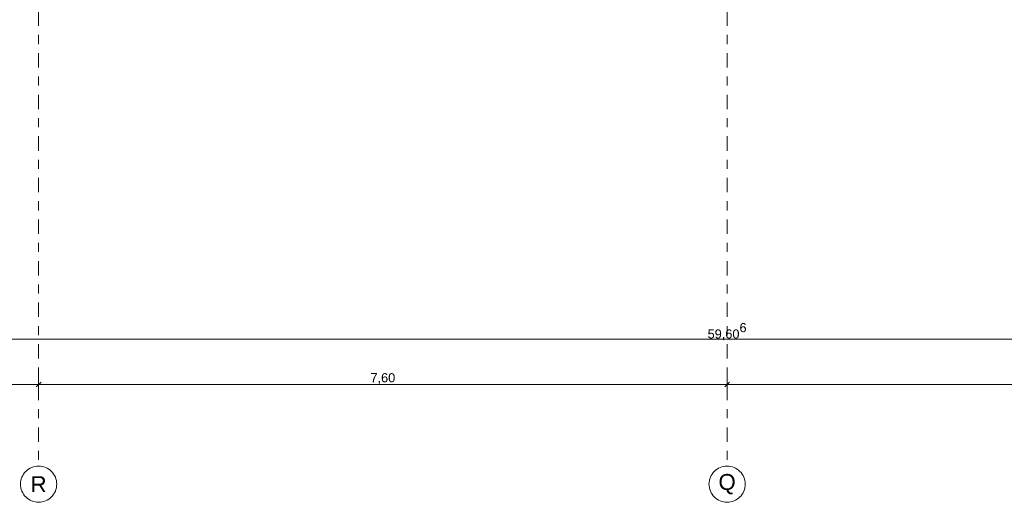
# Model space of a CAD drawing. Header units: metres. Extents: x -180 to 4, y -47 to 4.
# Tile 85 of 256: x -137.63 to -126.76, y -46.57 to -41.25. Entities that reach past the tile are written whole.
import ezdxf

# ---------------------------------------------------------------- set-up
doc = ezdxf.new("R2010")
doc.units = ezdxf.units.M
doc.header["$LTSCALE"] = 0.05
doc.header["$PDMODE"] = 1
doc.header["$PDSIZE"] = -2
doc.linetypes.add('Linienart-53', pattern=[5.291531, 3.175, -1.058062, 0.352704, -0.705764])
doc.layers.get('0').update_dxf_attribs({"lineweight": 25})
doc.layers.add('70 -71 Achsen- 1 Gebäudeachsen', color=7, linetype='Linienart-53', lineweight=18)
doc.layers.add('Keine', color=7, linetype='Continuous', lineweight=9)
doc.layers.add('70 -76 Bemaßung- 2 Allgemein', color=7, linetype='Continuous', lineweight=5, true_color=0x6666cc)
doc.styles.add('Arial', font='arial.ttf')
doc.dimstyles.new('k+k_klein', dxfattribs={"dimtxt": 0.075516, "dimasz": 0.05302, "dimexe": 0.05, "dimexo": 0.15, "dimgap": 0.005, "dimtad": 1, "dimdec": 3, "dimtxsty": 'Arial', "dimblk": 'VW_SLASH-2', "dimblk1": 'VW_SLASH-2', "dimblk2": 'VW_SLASH-2', "dimcen": 0, "dimdle": 0.025, "dimadec": 3, "dimazin": 0, "dimtfac": 0.75, "dimtdec": 3, "dimtix": 1, "dimtmove": 0, "dimatfit": 0, "dimldrblk": 'VW_FILLEDARROW', "dimfxl": 0.1, "dimfxlon": 1, "dimfrac": 2, "dimtolj": 1, "dimarcsym": 0})

# ---------------------------------------------------------------- blocks, each defined once
blk = doc.blocks.new('VW_SLASH-2')
at = {"color": 0, "linetype": 'ByBlock', "lineweight": -2, "transparency": 16777216}
blk.add_line((0.47, 0), (-1, 0), dxfattribs=at)
at = {"color": 0, "lineweight": 5, "transparency": 16777216, "flags": 128}
blk.add_lwpolyline([(0.5, 0.5), (-0.5, -0.5)], dxfattribs=at)
blk = doc.blocks.new('*D2212')
at = {"layer": '70 -76 Bemaßung- 2 Allgemein', "color": 0, "lineweight": -2}
for p, q in [((-145.021, -45.172), (-145.021, -45.322)), ((-137.421, -45.172), (-137.421, -45.322)), ((-137.474, -45.272), (-144.968, -45.272))]:
    blk.add_line(p, q, dxfattribs=at)
at = {"layer": 'Defpoints', "color": 0}
for p in [(-145.021, -42.294), (-137.421, -42.294), (-145.021, -45.272)]:
    blk.add_point(p, dxfattribs=at)
at = {"layer": '70 -76 Bemaßung- 2 Allgemein', "color": 0, "lineweight": -2, "xscale": 0.05302001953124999, "yscale": 0.05302001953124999, "zscale": 0.05302001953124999, "rotation": 180}
blk.add_blockref('VW_SLASH-2', (-145.021, -45.272), dxfattribs=at)
at = {"layer": '70 -76 Bemaßung- 2 Allgemein', "color": 0, "lineweight": -2, "xscale": 0.05302001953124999, "yscale": 0.05302001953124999, "zscale": 0.05302001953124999}
blk.add_blockref('VW_SLASH-2', (-137.421, -45.272), dxfattribs=at)
at = {"layer": '70 -76 Bemaßung- 2 Allgemein', "color": 0, "insert": (-141.221, -45.207), "char_height": 0.1007, "attachment_point": 5, "style": 'Arial'}
blk.add_mtext('\\A1;7,60', dxfattribs=at)
blk = doc.blocks.new('VW_FILLEDARROW')
at = {"linetype": 'Continuous', "lineweight": 0, "transparency": 16777216}
blk.add_hatch(color=0, dxfattribs=at).paths.add_polyline_path([(-2.83, 0.76), (0, 0), (-2.83, -0.76)])
at = {"color": 0, "lineweight": 5, "transparency": 16777216, "flags": 128}
blk.add_lwpolyline([(-2.83, 0.76), (0, 0), (-2.83, -0.76)], close=True, dxfattribs=at)
blk = doc.blocks.new('*D2213')
at = {"layer": '70 -76 Bemaßung- 2 Allgemein', "color": 0, "lineweight": -2}
for p, q in [((-137.421, -45.172), (-137.421, -45.322)), ((-129.821, -45.172), (-129.821, -45.322)), ((-129.874, -45.272), (-137.368, -45.272))]:
    blk.add_line(p, q, dxfattribs=at)
at = {"layer": 'Defpoints', "color": 0}
for p in [(-137.421, -42.294), (-129.821, -42.294), (-137.421, -45.272)]:
    blk.add_point(p, dxfattribs=at)
at = {"layer": '70 -76 Bemaßung- 2 Allgemein', "color": 0, "lineweight": -2, "xscale": 0.05302001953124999, "yscale": 0.05302001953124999, "zscale": 0.05302001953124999, "rotation": 180}
blk.add_blockref('VW_SLASH-2', (-137.421, -45.272), dxfattribs=at)
at = {"layer": '70 -76 Bemaßung- 2 Allgemein', "color": 0, "lineweight": -2, "xscale": 0.05302001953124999, "yscale": 0.05302001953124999, "zscale": 0.05302001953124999}
blk.add_blockref('VW_SLASH-2', (-129.821, -45.272), dxfattribs=at)
at = {"layer": '70 -76 Bemaßung- 2 Allgemein', "color": 0, "insert": (-133.621, -45.207), "char_height": 0.1007, "attachment_point": 5, "style": 'Arial'}
blk.add_mtext('\\A1;7,60', dxfattribs=at)
blk = doc.blocks.new('*D2214')
at = {"layer": '70 -76 Bemaßung- 2 Allgemein', "color": 0, "lineweight": -2}
for p, q in [((-129.821, -45.172), (-129.821, -45.322)), ((-122.221, -45.172), (-122.221, -45.322)), ((-122.274, -45.272), (-129.768, -45.272))]:
    blk.add_line(p, q, dxfattribs=at)
at = {"layer": 'Defpoints', "color": 0}
for p in [(-129.821, -42.294), (-122.221, -42.294), (-129.821, -45.272)]:
    blk.add_point(p, dxfattribs=at)
at = {"layer": '70 -76 Bemaßung- 2 Allgemein', "color": 0, "lineweight": -2, "xscale": 0.05302001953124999, "yscale": 0.05302001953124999, "zscale": 0.05302001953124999, "rotation": 180}
blk.add_blockref('VW_SLASH-2', (-129.821, -45.272), dxfattribs=at)
at = {"layer": '70 -76 Bemaßung- 2 Allgemein', "color": 0, "lineweight": -2, "xscale": 0.05302001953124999, "yscale": 0.05302001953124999, "zscale": 0.05302001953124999}
blk.add_blockref('VW_SLASH-2', (-122.221, -45.272), dxfattribs=at)
at = {"layer": '70 -76 Bemaßung- 2 Allgemein', "color": 0, "insert": (-126.021, -45.207), "char_height": 0.1007, "attachment_point": 5, "style": 'Arial'}
blk.add_mtext('\\A1;7,60', dxfattribs=at)
blk = doc.blocks.new('*D2263')
at = {"layer": '70 -76 Bemaßung- 2 Allgemein', "color": 0, "lineweight": -2}
for p, q in [((-159.624, -44.672), (-159.624, -44.822)), ((-100.071, -44.772), (-159.571, -44.772)), ((-100.018, -44.672), (-100.018, -44.822))]:
    blk.add_line(p, q, dxfattribs=at)
at = {"layer": 'Defpoints', "color": 0}
for p in [(-159.624, -11.657), (-100.018, -31.157), (-159.624, -44.772)]:
    blk.add_point(p, dxfattribs=at)
at = {"layer": '70 -76 Bemaßung- 2 Allgemein', "color": 0, "lineweight": -2, "xscale": 0.05302001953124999, "yscale": 0.05302001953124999, "zscale": 0.05302001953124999, "rotation": 180}
blk.add_blockref('VW_SLASH-2', (-159.624, -44.772), dxfattribs=at)
at = {"layer": '70 -76 Bemaßung- 2 Allgemein', "color": 0, "lineweight": -2, "xscale": 0.05302001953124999, "yscale": 0.05302001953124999, "zscale": 0.05302001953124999}
blk.add_blockref('VW_SLASH-2', (-100.018, -44.772), dxfattribs=at)
at = {"layer": '70 -76 Bemaßung- 2 Allgemein', "color": 0, "insert": (-129.821, -44.689), "char_height": 0.10069, "attachment_point": 5, "style": 'Arial'}
blk.add_mtext('\\A1;59,60\\S6^ ;', dxfattribs=at)
blk = doc.blocks.new('_Achsen (3D)')
at = {"layer": '70 -71 Achsen- 1 Gebäudeachsen', "transparency": 33554687}
for p, q in [((-137.421, 3.8), (-137.421, -46.172)), ((-129.821, 3.8), (-129.821, -46.172))]:
    blk.add_line(p, q, dxfattribs=at)
at = {"color": 255, "transparency": 33554687}
for points in [[(-137.421, -46.172), (-137.401, -46.173), (-137.382, -46.176), (-137.363, -46.181), (-137.344, -46.187), (-137.327, -46.196), (-137.31, -46.206), (-137.294, -46.217), (-137.28, -46.231), (-137.266, -46.245), (-137.255, -46.261), (-137.245, -46.278), (-137.236, -46.296), (-137.23, -46.314), (-137.225, -46.333), (-137.222, -46.352), (-137.221, -46.372), (-137.222, -46.392), (-137.225, -46.411), (-137.23, -46.43), (-137.236, -46.449), (-137.245, -46.466), (-137.255, -46.483), (-137.266, -46.499), (-137.28, -46.513), (-137.294, -46.527), (-137.31, -46.538), (-137.327, -46.548), (-137.344, -46.557), (-137.363, -46.563), (-137.382, -46.568), (-137.401, -46.571), (-137.421, -46.572), (-137.441, -46.571), (-137.46, -46.568), (-137.479, -46.563), (-137.498, -46.557), (-137.515, -46.548), (-137.532, -46.538), (-137.548, -46.527), (-137.562, -46.513), (-137.576, -46.499), (-137.587, -46.483), (-137.597, -46.466), (-137.606, -46.449), (-137.612, -46.43), (-137.617, -46.411), (-137.62, -46.392), (-137.621, -46.372), (-137.62, -46.352), (-137.617, -46.333), (-137.612, -46.314), (-137.606, -46.296), (-137.597, -46.278), (-137.587, -46.261), (-137.576, -46.245), (-137.562, -46.231), (-137.548, -46.217), (-137.532, -46.206), (-137.515, -46.196), (-137.498, -46.187), (-137.479, -46.181), (-137.46, -46.176), (-137.441, -46.173)], [(-129.821, -46.172), (-129.801, -46.173), (-129.782, -46.176), (-129.763, -46.181), (-129.744, -46.187), (-129.727, -46.196), (-129.71, -46.206), (-129.694, -46.217), (-129.68, -46.231), (-129.666, -46.245), (-129.655, -46.261), (-129.645, -46.278), (-129.636, -46.296), (-129.63, -46.314), (-129.625, -46.333), (-129.622, -46.352), (-129.621, -46.372), (-129.622, -46.392), (-129.625, -46.411), (-129.63, -46.43), (-129.636, -46.449), (-129.645, -46.466), (-129.655, -46.483), (-129.666, -46.499), (-129.68, -46.513), (-129.694, -46.527), (-129.71, -46.538), (-129.727, -46.548), (-129.744, -46.557), (-129.763, -46.563), (-129.782, -46.568), (-129.801, -46.571), (-129.821, -46.572), (-129.841, -46.571), (-129.86, -46.568), (-129.879, -46.563), (-129.898, -46.557), (-129.915, -46.548), (-129.932, -46.538), (-129.948, -46.527), (-129.962, -46.513), (-129.976, -46.499), (-129.987, -46.483), (-129.997, -46.466), (-130.006, -46.449), (-130.012, -46.43), (-130.017, -46.411), (-130.02, -46.392), (-130.021, -46.372), (-130.02, -46.352), (-130.017, -46.333), (-130.012, -46.314), (-130.006, -46.296), (-129.997, -46.278), (-129.987, -46.261), (-129.976, -46.245), (-129.962, -46.231), (-129.948, -46.217), (-129.932, -46.206), (-129.915, -46.196), (-129.898, -46.187), (-129.879, -46.181), (-129.86, -46.176), (-129.841, -46.173)]]:
    blk.add_wipeout(points, dxfattribs=at).dxf.layer = 'Keine'
at = {"layer": 'Keine', "transparency": 33554687, "flags": 128}
for points in [[(-137.421, -46.172), (-137.401, -46.173), (-137.382, -46.176), (-137.363, -46.181), (-137.344, -46.187), (-137.327, -46.196), (-137.31, -46.206), (-137.294, -46.217), (-137.28, -46.231), (-137.266, -46.245), (-137.255, -46.261), (-137.245, -46.278), (-137.236, -46.296), (-137.23, -46.314), (-137.225, -46.333), (-137.222, -46.352), (-137.221, -46.372), (-137.222, -46.392), (-137.225, -46.411), (-137.23, -46.43), (-137.236, -46.449), (-137.245, -46.466), (-137.255, -46.483), (-137.266, -46.499), (-137.28, -46.513), (-137.294, -46.527), (-137.31, -46.538), (-137.327, -46.548), (-137.344, -46.557), (-137.363, -46.563), (-137.382, -46.568), (-137.401, -46.571), (-137.421, -46.572), (-137.441, -46.571), (-137.46, -46.568), (-137.479, -46.563), (-137.498, -46.557), (-137.515, -46.548), (-137.532, -46.538), (-137.548, -46.527), (-137.562, -46.513), (-137.576, -46.499), (-137.587, -46.483), (-137.597, -46.466), (-137.606, -46.449), (-137.612, -46.43), (-137.617, -46.411), (-137.62, -46.392), (-137.621, -46.372), (-137.62, -46.352), (-137.617, -46.333), (-137.612, -46.314), (-137.606, -46.296), (-137.597, -46.278), (-137.587, -46.261), (-137.576, -46.245), (-137.562, -46.231), (-137.548, -46.217), (-137.532, -46.206), (-137.515, -46.196), (-137.498, -46.187), (-137.479, -46.181), (-137.46, -46.176), (-137.441, -46.173)], [(-129.821, -46.172), (-129.801, -46.173), (-129.782, -46.176), (-129.763, -46.181), (-129.744, -46.187), (-129.727, -46.196), (-129.71, -46.206), (-129.694, -46.217), (-129.68, -46.231), (-129.666, -46.245), (-129.655, -46.261), (-129.645, -46.278), (-129.636, -46.296), (-129.63, -46.314), (-129.625, -46.333), (-129.622, -46.352), (-129.621, -46.372), (-129.622, -46.392), (-129.625, -46.411), (-129.63, -46.43), (-129.636, -46.449), (-129.645, -46.466), (-129.655, -46.483), (-129.666, -46.499), (-129.68, -46.513), (-129.694, -46.527), (-129.71, -46.538), (-129.727, -46.548), (-129.744, -46.557), (-129.763, -46.563), (-129.782, -46.568), (-129.801, -46.571), (-129.821, -46.572), (-129.841, -46.571), (-129.86, -46.568), (-129.879, -46.563), (-129.898, -46.557), (-129.915, -46.548), (-129.932, -46.538), (-129.948, -46.527), (-129.962, -46.513), (-129.976, -46.499), (-129.987, -46.483), (-129.997, -46.466), (-130.006, -46.449), (-130.012, -46.43), (-130.017, -46.411), (-130.02, -46.392), (-130.021, -46.372), (-130.02, -46.352), (-130.017, -46.333), (-130.012, -46.314), (-130.006, -46.296), (-129.997, -46.278), (-129.987, -46.261), (-129.976, -46.245), (-129.962, -46.231), (-129.948, -46.217), (-129.932, -46.206), (-129.915, -46.196), (-129.898, -46.187), (-129.879, -46.181), (-129.86, -46.176), (-129.841, -46.173)]]:
    blk.add_lwpolyline(points, close=True, dxfattribs=at)
at = {"layer": 'Keine', "transparency": 33554687, "char_height": 0.176, "attachment_point": 5, "line_spacing_factor": 0.970891, "style": 'Arial'}
for s, insert in [('R', (-137.421, -46.372)), ('Q', (-129.821, -46.372))]:
    blk.add_mtext(s, dxfattribs=dict(at, insert=insert))
blk = doc.blocks.new('Gruppe-1910')
at = {"layer": '70 -76 Bemaßung- 2 Allgemein'}
for p1, p2, picture, middle in [((-137.42099996, -42.29404198), (-145.02099996, -42.29404198), '*D2212', (-141.22099996, -45.20657844)), ((-129.82099996, -42.29404198), (-137.42099996, -42.29404198), '*D2213', (-133.62099996, -45.20657844)), ((-122.22099996, -42.29404198), (-129.82099996, -42.29404198), '*D2214', (-126.02099996, -45.20657844))]:
    dim = blk.add_aligned_dim(p1=p1, p2=p2, distance=2.978, text='7,60', dimstyle='k+k_klein', override={"dimtxt": 0.100689, "dimgap": 0.005, "dimdec": 8, "dimpost": '<>', "dimtxsty": 'Arial', "dimtmove": 2}, dxfattribs=at)
    dim.commit()
    dim.dimension.update_dxf_attribs({"geometry": picture, "text_midpoint": middle})
blk = doc.blocks.new('Gruppe-1914')
at = {"layer": '70 -76 Bemaßung- 2 Allgemein'}
dim = blk.add_linear_dim(base=(-159.62399996, -44.77204198), p1=(-100.01799996, -31.15704198), p2=(-159.62399996, -11.65704198), text='59,60\\S6^ ;', dimstyle='k+k_klein', override={"dimtxt": 0.100689, "dimgap": 0.005, "dimdec": 8, "dimpost": '<>', "dimtxsty": 'Arial', "dimtmove": 2}, dxfattribs=at)
dim.commit()
dim.dimension.update_dxf_attribs({"geometry": '*D2263', "text_midpoint": (-129.82099996, -44.68894115)})
blk = doc.blocks.new('_Dach_2D Bemaßung_ Beschriftung (2D)')
at = {"layer": '70 -76 Bemaßung- 2 Allgemein'}
for name in ['Gruppe-1914', 'Gruppe-1910']:
    blk.add_blockref(name, (0, 0), dxfattribs=at)

msp = doc.modelspace()

# ---------------------------------------------------------------- block references
at = {"layer": 'Keine', "color": 1}
msp.add_blockref('_Dach_2D Bemaßung_ Beschriftung (2D)', (0, 0), dxfattribs=at)

# ---------------------------------------------------------------- next in the draw order: block references
msp.add_blockref('_Achsen (3D)', (0, 0), dxfattribs=at)

doc.saveas('drawing.dxf')
